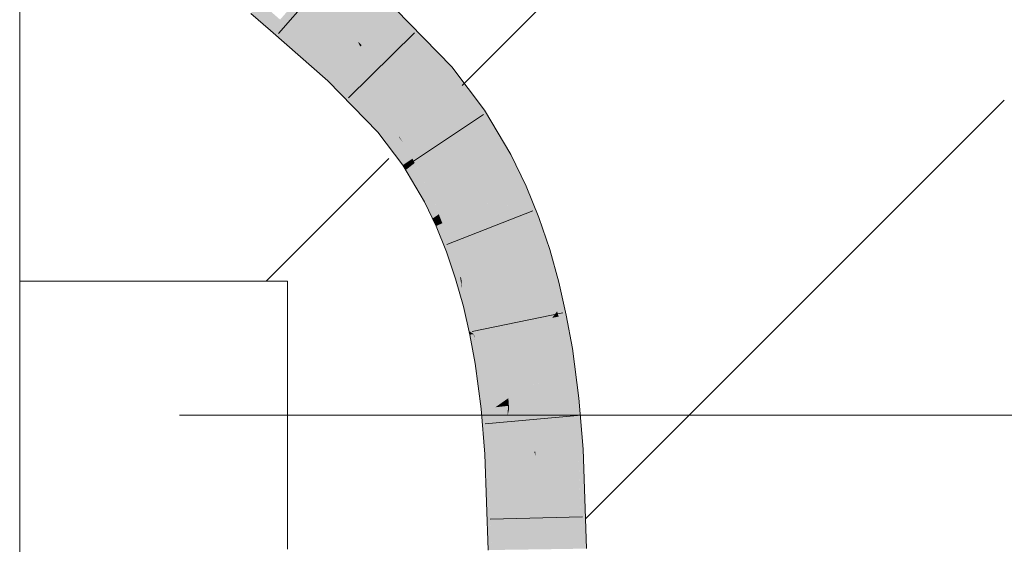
# Model space of a CAD drawing. Extents: x -720 to 300, y 62 to 1162.
# Tile 231 of 256: x 241.15 to 243.65, y 777.98 to 779.31. Entities that reach past the tile are written whole.
import ezdxf
from ezdxf.lldxf.tags import DXFTag

# ---------------------------------------------------------------- set-up
doc = ezdxf.new("R2010")
doc.units = 0
doc.layers.get('0').update_dxf_attribs({"lineweight": 13})
for name, color, linetype, lineweight, true_color in [('E_Betonbaudose', 1, 'Continuous', 13, 0xff0000), ('E_Detail_Wandschraffur', 7, 'Continuous', 5, 0xc0c0c0), ('E_Leerrohr 25-A06G93Y08I', 7, 'Continuous', 9, 0xff8000), ('E_Leerrohr 25-Shading', 7, 'Continuous', 9, 0xff8000)]:
    doc.layers.add(name, color=color, linetype=linetype, lineweight=lineweight, true_color=true_color)
doc.layers.add('E_Detail_Linie_Text_Bem', color=7, linetype='Continuous', lineweight=13)
tags = doc.linetypes.add('fein_strichliert', pattern=[4, 1, -2, 1]).pattern_tags.tags
tags[8:9] = [DXFTag(74, 4), DXFTag(75, 0), DXFTag(340, '0'), DXFTag(46, 0.0), DXFTag(50, 0.0), DXFTag(44, 0.0), DXFTag(45, 0.0)]
tags[6:7] = [DXFTag(74, 4), DXFTag(75, 0), DXFTag(340, '0'), DXFTag(46, 0.0), DXFTag(50, 0.0), DXFTag(44, 0.0), DXFTag(45, 0.0)]
tags[4:5] = [DXFTag(74, 4), DXFTag(75, 0), DXFTag(340, '0'), DXFTag(46, 0.0), DXFTag(50, 0.0), DXFTag(44, 0.0), DXFTag(45, 0.0)]

# ---------------------------------------------------------------- blocks, each defined once
blk = doc.blocks.new('Shading-A06G93SL8I', base_point=(241.4847, 762.55))
at = {"layer": 'E_Leerrohr 25-Shading', "color": 43, "true_color": 0xd7ab7f}
for points in [[(241.9538, 779.4711), (241.9296, 779.4435), (242.1064, 779.3367), (242.0812, 779.3101)], [(241.7632, 779.3539), (241.7391, 779.3264), (241.8131, 779.3106), (241.789, 779.2831)], [(242.2488, 779.1905), (242.1064, 779.3367), (242.0963, 779.2946), (242.0812, 779.3101)], [(241.8131, 779.3106), (241.789, 779.2831), (241.9595, 779.1819), (241.9343, 779.1554)], [(242.2488, 779.1905), (242.0963, 779.2946), (242.2387, 779.1815)], [(242.0963, 779.2946), (242.2214, 779.1663), (242.2387, 779.1815)], [(241.9784, 779.1625), (241.9595, 779.1819), (242.0614, 779.025), (241.9343, 779.1554)], [(242.332, 779.0804), (242.3235, 779.0916), (242.2214, 779.1663), (242.2387, 779.1815)], [(242.3235, 779.0916), (242.2488, 779.1905), (242.2387, 779.1815)], [(241.9784, 779.1625), (242.0614, 779.025), (242.0871, 779.0477)], [(242.0889, 779.0492), (241.9784, 779.1625), (242.0871, 779.0477)], [(242.332, 779.0804), (242.2214, 779.1663), (242.3016, 779.06)], [(242.332, 779.0804), (242.3016, 779.06), (242.3986, 778.9684), (242.3665, 778.9509)], [(242.1244, 778.941), (242.116, 779.0059), (242.0614, 779.025), (242.0871, 779.0477)], [(242.0871, 779.0477), (242.116, 779.0059), (242.0889, 779.0492), (242.1151, 779.0123)], [(242.1151, 779.0123), (242.1148, 779.0147), (242.0889, 779.0492)], [(242.1258, 778.9973), (242.1148, 779.0147), (242.1151, 779.0123)], [(242.1524, 778.9598), (242.1548, 778.9615), (242.1257, 778.9974), (242.1148, 779.0147)], [(242.1492, 778.9577), (242.1503, 778.9584), (242.1151, 779.0123), (242.1258, 778.9973)], [(242.1492, 778.9577), (242.1151, 779.0123), (242.116, 779.0059)], [(242.116, 779.0059), (242.1244, 778.941), (242.1492, 778.9577)], [(242.1503, 778.9584), (242.1524, 778.9598), (242.1257, 778.9974)], [(242.1548, 778.9467), (242.1492, 778.9577), (242.1318, 778.9286), (242.1244, 778.941)], [(242.2002, 778.8597), (242.1503, 778.9584), (242.1995, 778.8593), (242.1492, 778.9577)], [(242.2002, 778.8597), (242.2043, 778.8619), (242.1503, 778.9584), (242.1524, 778.9598)], [(242.1524, 778.9598), (242.2043, 778.8619), (242.1548, 778.9614), (242.2093, 778.8646)], [(242.2093, 778.8646), (242.2115, 778.8658), (242.1548, 778.9614), (242.1548, 778.9615)], [(242.3986, 778.9684), (242.3665, 778.9509), (242.4375, 778.8881), (242.4041, 778.8733)], [(242.1995, 778.8593), (242.1548, 778.9467), (242.1794, 778.8483), (242.1318, 778.9286)], [(242.4375, 778.8881), (242.4041, 778.8733), (242.4701, 778.8081), (242.4357, 778.7953)], [(242.2161, 778.8165), (242.1995, 778.8593), (242.2, 778.8055), (242.1794, 778.8483)], [(242.2272, 778.7947), (242.2002, 778.8597), (242.225, 778.7938), (242.1995, 778.8593)], [(242.2272, 778.7947), (242.2307, 778.7963), (242.2002, 778.8597), (242.2043, 778.8619)], [(242.2043, 778.8619), (242.2307, 778.7963), (242.2093, 778.8646), (242.2376, 778.7993)], [(242.2093, 778.8646), (242.2376, 778.7993), (242.2115, 778.8658), (242.2413, 778.801)], [(242.2413, 778.801), (242.2425, 778.8015), (242.2115, 778.8658)], [(242.225, 778.7938), (242.2161, 778.8165), (242.209, 778.7867), (242.2, 778.8055)], [(242.2376, 778.7993), (242.2614, 778.7304), (242.2413, 778.801), (242.2668, 778.7324)], [(242.2413, 778.801), (242.2668, 778.7324), (242.2425, 778.8015), (242.2692, 778.7333)], [(242.2692, 778.7333), (242.2701, 778.7336), (242.2425, 778.8015)], [(242.4977, 778.7267), (242.4701, 778.8081), (242.4513, 778.7495), (242.4357, 778.7953)], [(242.225, 778.7938), (242.209, 778.7867), (242.2461, 778.7247), (242.2358, 778.7209)], [(242.2513, 778.7266), (242.2272, 778.7947), (242.2461, 778.7247), (242.225, 778.7938)], [(242.2513, 778.7266), (242.2528, 778.7272), (242.2272, 778.7947), (242.2307, 778.7963)], [(242.2307, 778.7963), (242.2528, 778.7272), (242.2376, 778.7993), (242.2614, 778.7304)], [(242.2625, 778.654), (242.2513, 778.7266), (242.2461, 778.7247)], [(242.2528, 778.7272), (242.2513, 778.7266), (242.2608, 778.6946)], [(242.2625, 778.654), (242.2701, 778.6564), (242.2513, 778.7266), (242.2607, 778.6948)], [(242.2528, 778.7272), (242.272, 778.6569), (242.2614, 778.7304), (242.2805, 778.6595)], [(242.272, 778.6569), (242.2528, 778.7272), (242.2608, 778.6946)], [(242.2614, 778.7304), (242.2805, 778.6595), (242.2668, 778.7324), (242.2874, 778.6617)], [(242.2668, 778.7324), (242.2874, 778.6617), (242.2692, 778.7333), (242.2911, 778.6628)], [(242.2692, 778.7333), (242.2911, 778.6628), (242.2701, 778.7336), (242.2929, 778.6634)], [(242.2929, 778.6634), (242.2938, 778.6637), (242.2701, 778.7336)], [(242.4977, 778.7267), (242.4513, 778.7495), (242.4652, 778.7167)], [(242.4513, 778.7495), (242.4627, 778.7159), (242.4652, 778.7167)], [(242.5208, 778.6442), (242.4977, 778.7267), (242.4945, 778.6375), (242.4652, 778.7167)], [(242.2461, 778.7247), (242.2358, 778.7209), (242.2625, 778.654), (242.2588, 778.6529)], [(242.4652, 778.7167), (242.4627, 778.7159), (242.4945, 778.6375), (242.4853, 778.6352)], [(242.2701, 778.6564), (242.272, 778.6569), (242.2607, 778.6948)], [(242.2625, 778.654), (242.2588, 778.6529), (242.2682, 778.6191)], [(242.2625, 778.654), (242.2784, 778.5828), (242.2701, 778.6564), (242.2752, 778.6275)], [(242.2784, 778.5828), (242.2625, 778.654), (242.2682, 778.6191)], [(242.2752, 778.6275), (242.2736, 778.6503), (242.2701, 778.6564), (242.272, 778.6569)], [(242.2896, 778.5856), (242.2951, 778.587), (242.272, 778.6569), (242.2805, 778.6595)], [(242.2851, 778.5845), (242.2736, 778.6503), (242.283, 778.5839), (242.2752, 778.6275)], [(242.2896, 778.5856), (242.2736, 778.6503), (242.2851, 778.5845)], [(242.2805, 778.6595), (242.2951, 778.587), (242.2874, 778.6617), (242.3036, 778.5892)], [(242.2874, 778.6617), (242.3036, 778.5892), (242.2911, 778.6628), (242.3086, 778.5904)], [(242.2911, 778.6628), (242.3086, 778.5904), (242.2929, 778.6634), (242.3113, 778.5911)], [(242.2929, 778.6634), (242.3113, 778.5911), (242.2938, 778.6637), (242.3131, 778.5916)], [(242.3131, 778.5916), (242.3139, 778.5917), (242.2938, 778.6637)], [(242.2752, 778.6275), (242.2784, 778.5828), (242.283, 778.5839)], [(242.5163, 778.5701), (242.4945, 778.6375), (242.5039, 778.5535), (242.4853, 778.6352)], [(242.5397, 778.5608), (242.5208, 778.6442), (242.5205, 778.5569), (242.4945, 778.6375)], [(242.2851, 778.5845), (242.2784, 778.5828), (242.2927, 778.5202)], [(242.3045, 778.5126), (242.2896, 778.5856), (242.2927, 778.5202), (242.2851, 778.5845)], [(242.3045, 778.5126), (242.3055, 778.5129), (242.2896, 778.5856), (242.2951, 778.587)], [(242.2951, 778.587), (242.3055, 778.5129), (242.3036, 778.5892), (242.3156, 778.515)], [(242.3036, 778.5892), (242.3156, 778.515), (242.3086, 778.5904), (242.3219, 778.5162)], [(242.3086, 778.5904), (242.3219, 778.5162), (242.3113, 778.5911), (242.3256, 778.517)], [(242.3113, 778.5911), (242.3256, 778.517), (242.3131, 778.5916), (242.3283, 778.5175)], [(242.3131, 778.5916), (242.3283, 778.5175), (242.3139, 778.5917), (242.3299, 778.5179)], [(242.3299, 778.5179), (242.3307, 778.518), (242.3139, 778.5917)], [(242.5163, 778.5701), (242.5039, 778.5535), (242.5199, 778.5567)], [(242.5199, 778.5567), (242.5039, 778.5535), (242.538, 778.473), (242.519, 778.47)], [(242.5205, 778.5569), (242.5163, 778.5701), (242.5199, 778.5567)], [(242.5438, 778.4738), (242.5205, 778.5569), (242.538, 778.473), (242.5199, 778.5567)], [(242.5552, 778.4756), (242.5397, 778.5608), (242.5438, 778.4738), (242.5205, 778.5569)], [(242.3045, 778.5126), (242.2927, 778.5202), (242.2948, 778.5107)], [(242.304, 778.5126), (242.2948, 778.5107), (242.3094, 778.4381), (242.3081, 778.4379)], [(242.3166, 778.4392), (242.3045, 778.5126), (242.3094, 778.4381), (242.304, 778.5126)], [(242.3055, 778.5129), (242.3045, 778.5126), (242.3069, 778.4979)], [(242.3055, 778.5129), (242.3166, 778.4392), (242.3156, 778.515), (242.3238, 778.4403)], [(242.3166, 778.4392), (242.3055, 778.5129), (242.3069, 778.4979)], [(242.3156, 778.515), (242.3238, 778.4403), (242.3219, 778.5162), (242.3313, 778.4415)], [(242.3219, 778.5162), (242.3313, 778.4415), (242.3256, 778.517), (242.336, 778.4421)], [(242.3256, 778.517), (242.336, 778.4421), (242.3283, 778.5175), (242.3396, 778.4427)], [(242.3283, 778.5175), (242.3396, 778.4427), (242.3299, 778.5179), (242.3421, 778.4431)], [(242.3299, 778.5179), (242.3421, 778.4431), (242.3307, 778.518), (242.3436, 778.4433)], [(242.3436, 778.4433), (242.3443, 778.4434), (242.3307, 778.518)], [(242.5705, 778.3605), (242.5552, 778.4756), (242.5438, 778.4738)], [(242.519, 778.47), (242.5493, 778.4012), (242.538, 778.473)], [(242.5356, 778.3458), (242.5577, 778.3482), (242.519, 778.47), (242.5493, 778.4012)], [(242.5493, 778.4012), (242.5438, 778.4738), (242.538, 778.473)], [(242.5493, 778.4012), (242.572, 778.3498), (242.5438, 778.4738), (242.5705, 778.3605)], [(242.3094, 778.4381), (242.3081, 778.4379), (242.3096, 778.4265)], [(242.3234, 778.3227), (242.3263, 778.3604), (242.3094, 778.4381), (242.3166, 778.4392)], [(242.3234, 778.3227), (242.3094, 778.4381), (242.3096, 778.4265)], [(242.3238, 778.4403), (242.3166, 778.4392), (242.3293, 778.3358)], [(242.3238, 778.4403), (242.3308, 778.3235), (242.3313, 778.4415), (242.3394, 778.3245)], [(242.3308, 778.3235), (242.3238, 778.4403), (242.3293, 778.3358)], [(242.3313, 778.4415), (242.3394, 778.3245), (242.336, 778.4421), (242.3455, 778.3251)], [(242.336, 778.4421), (242.3455, 778.3251), (242.3396, 778.4427), (242.3505, 778.3257)], [(242.3396, 778.4427), (242.3505, 778.3257), (242.3421, 778.4431), (242.3542, 778.326)], [(242.3421, 778.4431), (242.3542, 778.326), (242.3436, 778.4433), (242.3569, 778.3264)], [(242.3436, 778.4433), (242.3569, 778.3264), (242.3443, 778.4434), (242.3587, 778.3265)], [(242.3587, 778.3265), (242.3598, 778.3267), (242.3443, 778.4434)], [(242.5493, 778.4012), (242.5577, 778.3482), (242.5495, 778.4008), (242.5613, 778.3486)], [(242.5495, 778.4008), (242.5496, 778.4005), (242.572, 778.3498), (242.5704, 778.3496)], [(242.5496, 778.4005), (242.5613, 778.3486), (242.5704, 778.3496)], [(242.3263, 778.3604), (242.3234, 778.3227), (242.3273, 778.3231)], [(242.3308, 778.3235), (242.3263, 778.3604), (242.3273, 778.3231)], [(242.3394, 778.3245), (242.3408, 778.208), (242.3455, 778.3251), (242.3484, 778.2084)], [(242.3455, 778.3251), (242.3484, 778.2084), (242.3505, 778.3257), (242.3547, 778.2087)], [(242.3505, 778.3257), (242.3547, 778.2087), (242.3542, 778.326), (242.3597, 778.2089)], [(242.3542, 778.326), (242.3597, 778.2089), (242.3569, 778.3264), (242.3636, 778.2091)], [(242.3636, 778.2091), (242.3698, 778.2095), (242.3569, 778.3264), (242.3598, 778.3267)], [(242.5577, 778.3482), (242.5356, 778.3458), (242.5704, 778.2196), (242.5464, 778.2184)], [(242.5704, 778.2196), (242.5613, 778.3486), (242.5577, 778.3482)], [(242.5613, 778.3486), (242.5814, 778.2385), (242.5704, 778.3496), (242.5724, 778.3443)], [(242.5704, 778.2196), (242.5829, 778.2202), (242.5613, 778.3486), (242.5814, 778.2385)], [(242.5724, 778.3443), (242.572, 778.3498), (242.5704, 778.3496)], [(242.3273, 778.3231), (242.3234, 778.3227), (242.3263, 778.2888)], [(242.3404, 778.2079), (242.3308, 778.3235), (242.3263, 778.2888), (242.3273, 778.3231)], [(242.3404, 778.2079), (242.3408, 778.208), (242.3308, 778.3235), (242.3394, 778.3245)], [(242.3404, 778.2079), (242.3263, 778.2888), (242.3333, 778.2076)], [(242.3423, 778.157), (242.3404, 778.2079), (242.3372, 778.0902), (242.3333, 778.2076)], [(242.3484, 778.2084), (242.3404, 778.2079), (242.3445, 778.1022)], [(242.3445, 778.1022), (242.3489, 777.9852), (242.3484, 778.2084), (242.3495, 778.0071)], [(242.3484, 778.2084), (242.3495, 778.0071), (242.3547, 778.2087)], [(242.3547, 778.2087), (242.3495, 778.0071), (242.3597, 778.2089), (242.3579, 778.0911)], [(242.3698, 778.2095), (242.3579, 778.0911), (242.3781, 777.9647), (242.356, 777.9644)], [(242.3579, 778.0911), (242.3698, 778.2095), (242.3597, 778.2089)], [(242.5797, 777.9677), (242.5704, 778.2196), (242.5524, 778.0389), (242.5464, 778.2184)], [(242.5894, 778.0295), (242.5829, 778.2202), (242.5722, 778.1723), (242.5704, 778.2196)], [(242.3497, 777.9643), (242.3423, 778.157), (242.3414, 777.9642), (242.3372, 778.0902)], [(242.5722, 778.1723), (242.5767, 778.0501), (242.5894, 778.0295), (242.5906, 777.9937)], [(242.3579, 778.0911), (242.3495, 778.0071), (242.356, 777.9644), (242.3497, 777.9643)], [(242.5767, 778.0501), (242.5797, 777.9677), (242.5906, 777.9937), (242.5914, 777.9679)], [(242.5797, 777.9677), (242.5524, 778.0389), (242.5585, 777.9674)], [(242.5524, 778.0389), (242.5548, 777.9673), (242.5585, 777.9674)], [(242.3489, 777.9852), (242.3497, 777.9643), (242.3495, 778.0071)]]:
    blk.add_solid(points, dxfattribs=at)
at = {"layer": 'E_Leerrohr 25-Shading', "color": 31, "true_color": 0xfabd7f}
for points in [[(242.0812, 779.3101), (241.9296, 779.4435), (242.0103, 779.2548), (241.8714, 779.3771)], [(242.0103, 779.2548), (241.8714, 779.3771), (241.9595, 779.1819), (241.8131, 779.3106)], [(242.0812, 779.3101), (242.0103, 779.2548), (242.0447, 779.2717)], [(242.0963, 779.2946), (242.0812, 779.3101), (242.0447, 779.2717)], [(242.2214, 779.1663), (242.0963, 779.2946), (242.0203, 779.246), (242.0447, 779.2717)], [(242.0103, 779.2548), (241.9595, 779.1819), (242.0166, 779.2421)], [(242.0103, 779.2548), (242.0203, 779.246), (242.0447, 779.2717)], [(242.0203, 779.246), (242.0103, 779.2548), (242.0166, 779.2421)], [(242.0166, 779.2421), (241.9595, 779.1819), (242.0987, 779.0579), (242.0889, 779.0492)], [(242.1551, 779.1077), (242.0203, 779.246), (242.0987, 779.0579), (242.0166, 779.2421)], [(242.1607, 779.1127), (242.2214, 779.1663), (242.0203, 779.246)], [(242.1551, 779.1077), (242.1607, 779.1127), (242.0203, 779.246)], [(242.3016, 779.06), (242.2214, 779.1663), (242.2449, 779.0219), (242.1607, 779.1127)], [(242.2282, 779.0107), (242.1551, 779.1077), (242.1148, 779.0147), (242.0987, 779.0579)], [(242.2449, 779.0219), (242.1607, 779.1127), (242.2346, 779.0151), (242.1551, 779.1077)], [(242.1551, 779.1077), (242.2282, 779.0107), (242.2346, 779.0151)], [(242.0987, 779.0579), (242.0889, 779.0492), (242.1148, 779.0147)], [(242.3665, 778.9509), (242.3016, 779.06), (242.3234, 778.9272), (242.2449, 779.0219)], [(242.2282, 779.0107), (242.1148, 779.0147), (242.1548, 778.9615)], [(242.2282, 779.0107), (242.1548, 778.9615), (242.289, 778.9084), (242.2115, 778.8658)], [(242.3083, 778.9189), (242.2346, 779.0151), (242.2947, 778.9115), (242.2282, 779.0107)], [(242.2282, 779.0107), (242.289, 778.9084), (242.2947, 778.9115)], [(242.3234, 778.9272), (242.2449, 779.0219), (242.3083, 778.9189), (242.2346, 779.0151)], [(242.4041, 778.8733), (242.3665, 778.9509), (242.3745, 778.8601), (242.3234, 778.9272)], [(242.3745, 778.8601), (242.3234, 778.9272), (242.3555, 778.8517), (242.3083, 778.9189)], [(242.289, 778.9084), (242.2115, 778.8658), (242.3233, 778.8374), (242.2425, 778.8015)], [(242.2947, 778.9115), (242.289, 778.9084), (242.3363, 778.8432), (242.3233, 778.8374)], [(242.3555, 778.8517), (242.3083, 778.9189), (242.3363, 778.8432), (242.2947, 778.9115)], [(242.3319, 778.8161), (242.3733, 778.8245), (242.3233, 778.8374), (242.3555, 778.8517)], [(242.3733, 778.8245), (242.3964, 778.8292), (242.3555, 778.8517), (242.3745, 778.8601)], [(242.4357, 778.7953), (242.4041, 778.8733), (242.4237, 778.7908), (242.3745, 778.8601)], [(242.3319, 778.8161), (242.3233, 778.8374), (242.2701, 778.7336), (242.2425, 778.8015)], [(242.4237, 778.7908), (242.3964, 778.8292), (242.3529, 778.7645), (242.3319, 778.8161)], [(242.3319, 778.8161), (242.2701, 778.7336), (242.3432, 778.7609)], [(242.3529, 778.7645), (242.3319, 778.8161), (242.3432, 778.7609)], [(242.4627, 778.7159), (242.4513, 778.7495), (242.3529, 778.7645), (242.4237, 778.7908)], [(242.4513, 778.7495), (242.4357, 778.7953), (242.4237, 778.7908)], [(242.3432, 778.7609), (242.2701, 778.7336), (242.3567, 778.6831), (242.2938, 778.6637)], [(242.3783, 778.6898), (242.3529, 778.7645), (242.3567, 778.6831), (242.3432, 778.7609)], [(242.3805, 778.6905), (242.4627, 778.7159), (242.3529, 778.7645)], [(242.3783, 778.6898), (242.3805, 778.6905), (242.3529, 778.7645)], [(242.4853, 778.6352), (242.4627, 778.7159), (242.4062, 778.6152), (242.3805, 778.6905)], [(242.3567, 778.6831), (242.2938, 778.6637), (242.368, 778.6055), (242.3139, 778.5917)], [(242.3996, 778.6135), (242.3783, 778.6898), (242.368, 778.6055), (242.3567, 778.6831)], [(242.4062, 778.6152), (242.3805, 778.6905), (242.4017, 778.614), (242.3783, 778.6898)], [(242.3783, 778.6898), (242.3996, 778.6135), (242.4017, 778.614)], [(242.5039, 778.5535), (242.4853, 778.6352), (242.4304, 778.5384), (242.4062, 778.6152)], [(242.3657, 778.6049), (242.3139, 778.5917), (242.3653, 778.5251), (242.3307, 778.518)], [(242.3774, 778.5276), (242.368, 778.6055), (242.3653, 778.5251), (242.3657, 778.6049)], [(242.4173, 778.5358), (242.3996, 778.6135), (242.3774, 778.5276), (242.368, 778.6055)], [(242.4234, 778.537), (242.4017, 778.614), (242.4192, 778.5361), (242.3996, 778.6135)], [(242.3996, 778.6135), (242.4173, 778.5358), (242.4192, 778.5361)], [(242.4304, 778.5384), (242.4062, 778.6152), (242.4234, 778.537), (242.4017, 778.614)], [(242.519, 778.47), (242.5039, 778.5535), (242.4532, 778.46), (242.4304, 778.5384)], [(242.3656, 778.4467), (242.3653, 778.5251), (242.3509, 778.4444), (242.3459, 778.5211)], [(242.3851, 778.4496), (242.3774, 778.5276), (242.3656, 778.4467), (242.3653, 778.5251)], [(242.4317, 778.4567), (242.4173, 778.5358), (242.3851, 778.4496), (242.3774, 778.5276)], [(242.4192, 778.5361), (242.4173, 778.5358), (242.4373, 778.4576), (242.4317, 778.4567)], [(242.4437, 778.4586), (242.4234, 778.537), (242.4373, 778.4576), (242.4192, 778.5361)], [(242.4532, 778.46), (242.4304, 778.5384), (242.4437, 778.4586), (242.4234, 778.537)], [(242.3459, 778.5211), (242.3307, 778.518), (242.3509, 778.4444), (242.3443, 778.4434)], [(242.3851, 778.4496), (242.3902, 778.3813), (242.4317, 778.4567), (242.4095, 778.3825)], [(242.4317, 778.4567), (242.4095, 778.3825), (242.4413, 778.3843)], [(242.4413, 778.3843), (242.4608, 778.3856), (242.4317, 778.4567), (242.4437, 778.4586)], [(242.4608, 778.3856), (242.4727, 778.3863), (242.4437, 778.4586), (242.4532, 778.46)], [(242.5356, 778.3458), (242.519, 778.47), (242.4849, 778.3403), (242.4532, 778.46)], [(242.3509, 778.4444), (242.3443, 778.4434), (242.3598, 778.3267)], [(242.3656, 778.4467), (242.3509, 778.4444), (242.3667, 778.36), (242.3598, 778.3267)], [(242.3667, 778.36), (242.3851, 778.4496), (242.3656, 778.4467)], [(242.3851, 778.4496), (242.3667, 778.36), (242.384, 778.3438), (242.3671, 778.3318)], [(242.3851, 778.4496), (242.384, 778.3438), (242.3867, 778.4279)], [(242.384, 778.3438), (242.3926, 778.3498), (242.3867, 778.4279)], [(242.3902, 778.3813), (242.394, 778.3304), (242.4095, 778.3825)], [(242.4095, 778.3825), (242.394, 778.3304), (242.4413, 778.3843), (242.4444, 778.3359)], [(242.4849, 778.3403), (242.4727, 778.3863), (242.4477, 778.3362), (242.4413, 778.3843)], [(242.4444, 778.3359), (242.4477, 778.3362), (242.4413, 778.3843)], [(242.3667, 778.36), (242.3598, 778.3267), (242.3671, 778.3318)], [(242.3671, 778.3318), (242.3598, 778.3267), (242.3671, 778.3275)], [(242.3671, 778.3275), (242.3598, 778.3267), (242.3698, 778.2095)], [(242.3836, 778.3293), (242.384, 778.3438), (242.3671, 778.3275), (242.3671, 778.3318)], [(242.3836, 778.3293), (242.3671, 778.3275), (242.3822, 778.2658), (242.3698, 778.2095)], [(242.3822, 778.2658), (242.3908, 778.3052), (242.3836, 778.3293), (242.3917, 778.3301)], [(242.3917, 778.3301), (242.3926, 778.3498), (242.3836, 778.3293), (242.384, 778.3438)], [(242.3908, 778.3052), (242.3945, 778.322), (242.3917, 778.3301), (242.394, 778.3304)], [(242.394, 778.3304), (242.3926, 778.3498), (242.3917, 778.3301)], [(242.4001, 778.211), (242.4493, 778.2134), (242.394, 778.3304), (242.4444, 778.3359)], [(242.4493, 778.2134), (242.4581, 778.2139), (242.4444, 778.3359), (242.4477, 778.3362)], [(242.5145, 778.2167), (242.4849, 778.3403), (242.461, 778.2141), (242.4477, 778.3362)], [(242.4477, 778.3362), (242.4581, 778.2139), (242.461, 778.2141)], [(242.5464, 778.2184), (242.5356, 778.3458), (242.5145, 778.2167), (242.4849, 778.3403)], [(242.3874, 778.2103), (242.3908, 778.3052), (242.3809, 778.21), (242.3822, 778.2658)], [(242.3903, 778.2105), (242.3945, 778.322), (242.3874, 778.2103), (242.3908, 778.3052)], [(242.4001, 778.211), (242.3945, 778.322), (242.3903, 778.2105)], [(242.3822, 778.2658), (242.3698, 778.2095), (242.3809, 778.21)], [(242.3809, 778.21), (242.3698, 778.2095), (242.3781, 777.9647)], [(242.3813, 777.9648), (242.3874, 778.2103), (242.3781, 777.9647), (242.3809, 778.21)], [(242.3838, 777.9648), (242.3903, 778.2105), (242.3813, 777.9648), (242.3874, 778.2103)], [(242.4063, 777.9651), (242.4001, 778.211), (242.3838, 777.9648), (242.3903, 778.2105)], [(242.4063, 777.9651), (242.4528, 777.9658), (242.4001, 778.211), (242.4493, 778.2134)], [(242.4528, 777.9658), (242.4664, 777.966), (242.4493, 778.2134), (242.4581, 778.2139)], [(242.4581, 778.2139), (242.4618, 778.2044), (242.461, 778.2141)], [(242.4581, 778.2139), (242.4728, 777.9661), (242.4618, 778.2044), (242.4816, 777.9662)], [(242.4581, 778.2139), (242.4664, 777.966), (242.4728, 777.9661)], [(242.4618, 778.2044), (242.5145, 778.2167), (242.461, 778.2141)], [(242.4618, 778.2044), (242.5548, 777.9673), (242.5145, 778.2167), (242.5524, 778.0389)], [(242.4816, 777.9662), (242.5548, 777.9673), (242.4618, 778.2044)], [(242.5524, 778.0389), (242.5464, 778.2184), (242.5145, 778.2167)]]:
    blk.add_solid(points, dxfattribs=at)
blk = doc.blocks.new('Referenz-A06G93Y48I')
at = {"layer": 'E_Betonbaudose', "linetype": 'Continuous', "ltscale": 0.13}
for p, q in [((241.1519, 777.9664), (241.1519, 778.6464)), ((241.1519, 778.6464), (241.8319, 778.6464)), ((241.8319, 778.6464), (241.8319, 777.9664))]:
    blk.add_line(p, q, dxfattribs=at)
at = {"layer": 'E_Detail_Linie_Text_Bem', "linetype": 'Continuous', "ltscale": 0.13}
blk.add_line((241.1519, 762.3064), (241.1519, 790.3064), dxfattribs=at)
at = {"layer": 'E_Detail_Linie_Text_Bem', "color": 0, "linetype": 'Continuous', "ltscale": 0.13}
blk.add_line((241.5578, 778.3064), (244.4957, 778.3064), dxfattribs=at)
at = {"layer": 'E_Detail_Wandschraffur', "linetype": 'ByBlock', "ltscale": 0.13}
for p, q in [((242.275, 779.1437), (243.6519, 780.5206)), ((241.7777, 778.6464), (242.0891, 778.9579))]:
    blk.add_line(p, q, dxfattribs=at)
at = {"layer": 'E_Detail_Wandschraffur', "linetype": 'fein_strichliert', "ltscale": 0.13}
blk.add_line((242.5896, 778.0441), (243.6519, 779.1064), dxfattribs=at)
at = {"layer": 'E_Leerrohr 25-A06G93Y08I', "linetype": 'Continuous', "ltscale": 0.13}
for p, q in [((241.8088, 779.2757), (241.9644, 779.4517)), ((241.7391, 779.3264), (241.789, 779.2831)), ((242.1064, 779.3367), (242.2488, 779.1905)), ((241.789, 779.2831), (241.9343, 779.1554)), ((241.9868, 779.112), (242.1541, 779.2771)), ((242.2488, 779.1905), (242.332, 779.0804)), ((241.9343, 779.1554), (242.0614, 779.025)), ((242.332, 779.0804), (242.3986, 778.9685)), ((242.134, 778.9395), (242.3298, 779.0694)), ((242.0614, 779.025), (242.1244, 778.941)), ((242.3986, 778.9685), (242.4375, 778.8881)), ((242.1244, 778.941), (242.1794, 778.8482)), ((242.4375, 778.8881), (242.4701, 778.8081)), ((242.1794, 778.8482), (242.209, 778.7867)), ((242.2362, 778.7397), (242.4551, 778.825)), ((242.4701, 778.8081), (242.4977, 778.7267)), ((242.209, 778.7867), (242.2358, 778.7209)), ((242.4977, 778.7267), (242.5208, 778.6442)), ((242.2358, 778.7209), (242.2588, 778.6529)), ((242.2588, 778.6529), (242.2784, 778.5828)), ((242.5208, 778.6442), (242.5398, 778.5608)), ((242.2784, 778.5828), (242.2948, 778.5107)), ((242.3007, 778.5187), (242.5307, 778.5667)), ((242.5398, 778.5608), (242.5552, 778.4756)), ((242.2948, 778.5107), (242.3081, 778.4379)), ((242.5552, 778.4756), (242.572, 778.3498)), ((242.3081, 778.4379), (242.3234, 778.3227)), ((242.572, 778.3498), (242.583, 778.2202)), ((242.3234, 778.3227), (242.3333, 778.2076)), ((242.3341, 778.2849), (242.5682, 778.3058)), ((242.3333, 778.2076), (242.3414, 777.9642)), ((242.583, 778.2202), (242.5914, 777.9679)), ((242.3463, 778.0427), (242.5812, 778.0489))]:
    blk.add_line(p, q, dxfattribs=at)

msp = doc.modelspace()

# ---------------------------------------------------------------- block references
at = {"color": 8, "lineweight": 25, "ltscale": 0.25, "true_color": 0x808080}
msp.add_blockref('Referenz-A06G93Y48I', (0, 0), dxfattribs=at)
msp.add_blockref('Shading-A06G93SL8I', (241.4847, 762.55))

doc.saveas('drawing.dxf')
